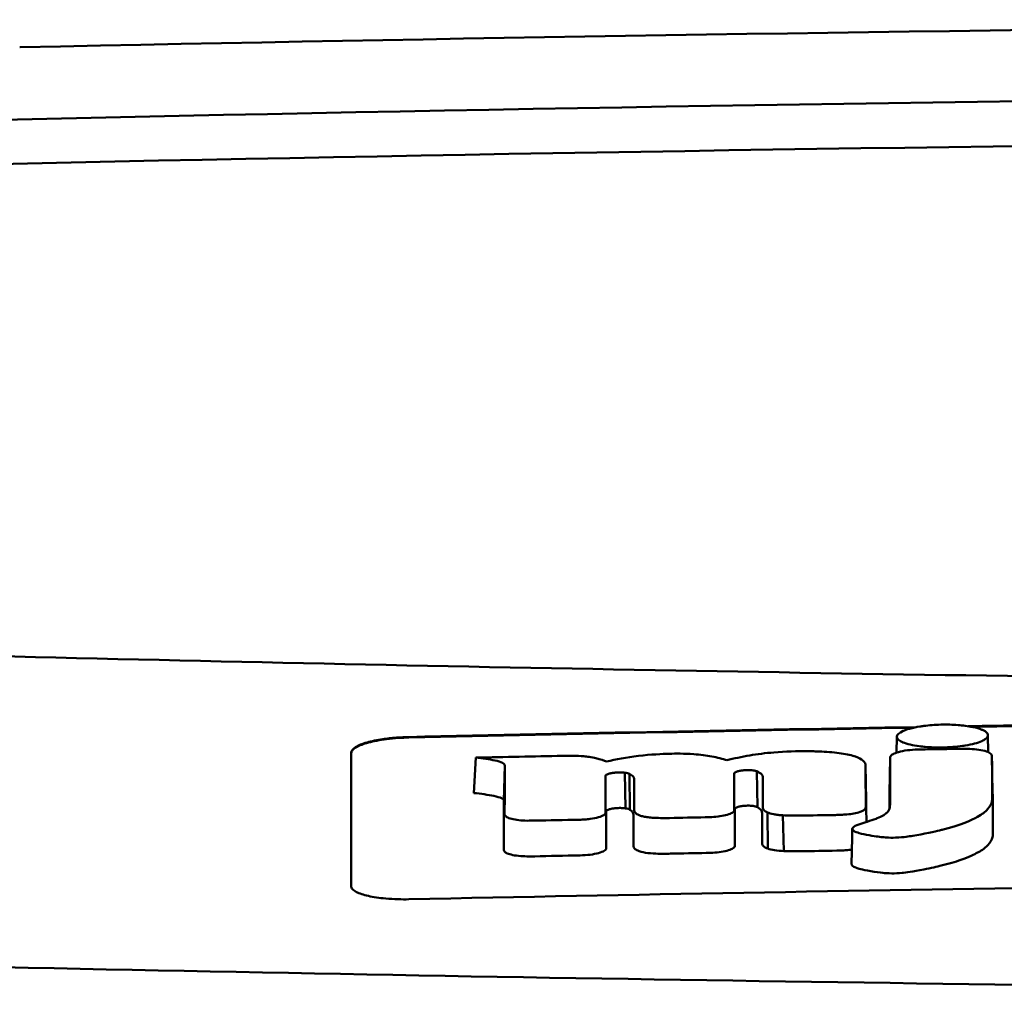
# Model space of a CAD drawing. Header units: millimetres. Extents: x 327 to 827, y 169 to 730.
# Tile 6 of 11: x 532 to 549, y 713 to 730. Entities that reach past the tile are written whole.
import ezdxf

# ---------------------------------------------------------------- set-up
doc = ezdxf.new("R2010")
doc.units = ezdxf.units.MM
doc.layers.add('Visible (ISO)', color=7, linetype='Continuous', lineweight=50)

msp = doc.modelspace()

# ---------------------------------------------------------------- linework, layer by layer
at = {"layer": 'Visible (ISO)'}
for p, q in [((531.612, 729.127), (531.62, 729.127)), ((546.803, 716.912), (546.809, 717.187)), ((548.385, 717.213), (548.391, 716.919)), ((542.871, 716.892), (542.861, 716.892)), ((539.482, 716.212), (539.512, 716.825)), ((546.678, 716.207), (546.69, 716.819)), ((548.467, 716.233), (548.455, 716.844)), ((540.002, 716.075), (540.015, 716.687)), ((541.945, 716.567), (541.948, 716.567)), ((542.106, 715.946), (542.093, 716.564)), ((542.108, 715.945), (542.095, 716.564)), ((542.182, 715.923), (542.176, 716.544)), ((543.989, 716.547), (543.989, 716.548)), ((544.392, 715.967), (544.381, 716.588)), ((546.278, 716.083), (546.266, 716.695)), ((541.959, 715.951), (541.962, 715.951)), ((544.001, 715.933), (544.001, 715.934)), ((544.57, 715.25), (544.569, 715.874)), ((544.849, 715.206), (544.831, 715.826))]:
    msp.add_line(p, q, dxfattribs=at)
for centre, major_axis, ratio, start_param, end_param in [((576.746, 700.381), (250.217, -0.007), 0.116796, 1.571075, 1.752137), ((576.9, 703.372), (225.492, 0.002), 0.110939, 1.570719, 1.791596), ((576.922, 703.341), (-227.223, 0), 0.106767, 4.71241, 4.92951), ((2678.719, 609.842), (2131.91, -107.347), 0.004971, 3.131872, 3.14183), ((1423.297, 790.533), (876.488, 73.351), 0.007714, 3.140926, 3.156464), ((984.034, 833.52), (437.26, 116.305), 0.016372, 3.162905, 3.181731), ((-1054.968, 1091.61), (-1603.388, 374.365), 0.008684, 3.120399, 3.130225), ((547.462, 716.738), (20.307, 0.333), 0.011404, 1.54636, 1.583154), ((576.944, -1073.849), (-1794.464, 0), 0.998105, 4.73241, 4.73325), ((537.326, 715.151), (5.162, 1.321), 0.208752, 0.672627, 0.721389), ((438.082, 688.722), (-103.711, -27.966), 0.030011, 3.195969, 3.212241), ((472.9, 718.318), (68.92, -1.605), 0.017399, 0.035526, 0.081457), ((542.713, 715.274), (0.452, 0.007), 0.249026, 3.644233, 4.534786), ((543.935, 715.315), (0.0178, -0.0822), 0.794442, 1.154854, 1.308402)]:
    msp.add_ellipse(centre, major_axis=major_axis, ratio=ratio, start_param=start_param, end_param=end_param, dxfattribs=at)
for points, knots in [([(530.812, 718.592), (538.432, 718.405), (546.067, 718.265), (557.605, 718.124), (561.452, 718.088), (567.239, 718.053), (569.173, 718.044), (572.955, 718.032), (574.769, 718.029), (576.668, 718.028)], [0.000811, 0.000811, 0.000811, 0.000811, 2.334672, 2.334672, 3.49801, 3.49801, 4.08174, 4.08174, 4.638981, 4.638981, 4.638981, 4.638981]), ([(547.203, 717.363), (547.228, 717.367), (547.252, 717.371), (547.368, 717.386), (547.466, 717.393), (547.577, 717.396), (547.587, 717.396), (547.597, 717.396)], [0.56979725, 0.56979725, 0.56979725, 0.56979725, 0.57641934, 0.57641934, 0.60538821, 0.60538821, 0.608138, 0.608138, 0.608138, 0.608138]), ([(547.597, 717.396), (547.678, 717.398), (547.771, 717.396), (547.909, 717.386), (547.95, 717.381), (547.991, 717.376)], [0.20935443, 0.20935443, 0.20935443, 0.20935443, 0.23138469, 0.23138469, 0.24081303, 0.24081303, 0.24081303, 0.24081303]), ([(546.915, 717.286), (546.944, 717.299), (546.981, 717.313), (547.087, 717.342), (547.148, 717.354), (547.203, 717.363)], [0.54383531, 0.54383531, 0.54383531, 0.54383531, 0.55538596, 0.55538596, 0.56979725, 0.56979725, 0.56979725, 0.56979725]), ([(547.991, 717.376), (548.037, 717.37), (548.081, 717.363), (548.188, 717.341), (548.239, 717.325), (548.279, 717.309)], [0.24081303, 0.24081303, 0.24081303, 0.24081303, 0.25152963, 0.25152963, 0.26878639, 0.26878639, 0.26878639, 0.26878639]), ([(548.279, 717.309), (548.287, 717.305), (548.295, 717.302), (548.351, 717.275), (548.377, 717.25), (548.385, 717.22), (548.385, 717.216), (548.385, 717.212)], [0.26878639, 0.26878639, 0.26878639, 0.26878639, 0.27236042, 0.27236042, 0.29605283, 0.29605283, 0.29977178, 0.29977178, 0.29977178, 0.29977178]), ([(537.356, 716.91), (537.356, 716.943), (537.382, 716.976), (537.478, 717.037), (537.545, 717.064), (537.707, 717.11), (537.799, 717.13), (537.976, 717.156), (538.056, 717.165), (538.21, 717.177), (538.283, 717.181), (538.356, 717.182)], [0.000001, 0.000001, 0.000001, 0.000001, 0.0401815, 0.0401815, 0.0773555, 0.0773555, 0.111928, 0.111928, 0.1374241, 0.1374241, 0.1594038, 0.1594038, 0.1594038, 0.1594038]), ([(537.356, 716.9), (537.356, 716.918), (537.364, 716.936), (537.394, 716.972), (537.417, 716.99), (537.498, 717.035), (537.567, 717.062), (537.743, 717.109), (537.851, 717.129), (538.036, 717.153), (538.105, 717.16), (538.236, 717.169), (538.296, 717.171), (538.356, 717.173)], [0.000001, 0.000001, 0.000001, 0.000001, 0.0217943, 0.0217943, 0.0441477, 0.0441477, 0.0807582, 0.0807582, 0.1194179, 0.1194179, 0.1413053, 0.1413053, 0.159337, 0.159337, 0.159337, 0.159337]), ([(548.385, 717.212), (548.385, 717.19), (548.372, 717.168), (548.324, 717.134), (548.304, 717.122), (548.28, 717.111)], [0.29977178, 0.29977178, 0.29977178, 0.29977178, 0.3191873, 0.3191873, 0.32886275, 0.32886275, 0.32886275, 0.32886275]), ([(537.356, 714.599), (537.356, 715.042), (537.356, 715.483), (537.356, 715.927), (537.356, 716.255), (537.356, 716.582), (537.356, 716.91)], [0, 0, 0, 0, 5.438666, 5.438666, 5.438666, 9.461667, 9.461667, 9.461667, 9.461667]), ([(542.861, 716.892), (542.743, 716.888), (542.552, 716.88), (542.123, 716.83), (541.94, 716.797), (541.778, 716.757)], [-0.1386449, -0.1386449, -0.1386449, -0.1386449, -0.0667172, -0.0667172, 0, 0, 0, 0]), ([(543.865, 716.779), (543.79, 716.805), (543.702, 716.827), (543.507, 716.863), (543.404, 716.876), (543.121, 716.896), (542.967, 716.895), (542.871, 716.892)], [-0.2770651, -0.2770651, -0.2770651, -0.2770651, -0.2356097, -0.2356097, -0.1978033, -0.1978033, -0.1405425, -0.1405425, -0.1405425, -0.1405425]), ([(545.368, 716.934), (545.339, 716.934), (545.311, 716.935), (545.079, 716.939), (544.877, 716.932), (544.53, 716.903), (544.39, 716.885), (544.116, 716.839), (543.985, 716.811), (543.865, 716.779)], [-0.1668809, -0.1668809, -0.1668809, -0.1668809, -0.1584518, -0.1584518, -0.0966679, -0.0966679, -0.0505514, -0.0505514, 0, 0, 0, 0]), ([(546.264, 716.707), (546.256, 716.736), (546.236, 716.765), (546.161, 716.816), (546.111, 716.838), (545.967, 716.879), (545.874, 716.896), (545.656, 716.921), (545.536, 716.928), (545.418, 716.932)], [-0.3006219, -0.3006219, -0.3006219, -0.3006219, -0.2681937, -0.2681937, -0.2390981, -0.2390981, -0.2061369, -0.2061369, -0.1717789, -0.1717789, -0.1717789, -0.1717789]), ([(547.17, 716.965), (547.108, 716.963), (547.047, 716.959), (546.932, 716.944), (546.879, 716.934), (546.796, 716.911), (546.765, 716.899), (546.719, 716.875), (546.705, 716.862), (546.698, 716.849)], [-0.07038308, -0.07038308, -0.07038308, -0.07038308, -0.05171901, -0.05171901, -0.03231276, -0.03231276, -0.01570023, -0.01570023, 0, 0, 0, 0]), ([(547.208, 716.966), (547.201, 716.965), (547.195, 716.965), (547.183, 716.965), (547.177, 716.965), (547.17, 716.965)], [-0.00371697, -0.00371697, -0.00371697, -0.00371697, -0.001858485, -0.001858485, 0, 0, 0, 0]), ([(547.991, 717.034), (547.974, 717.032), (547.958, 717.029), (547.889, 717.02), (547.833, 717.014), (547.716, 717.005), (547.657, 717.003), (547.597, 717.002), (547.493, 717), (547.394, 717.003), (547.272, 717.014), (547.238, 717.017), (547.203, 717.021)], [0.35782816, 0.35782816, 0.35782816, 0.35782816, 0.36290873, 0.36290873, 0.38071021, 0.38071021, 0.39878358, 0.39878358, 0.39878358, 0.42985818, 0.42985818, 0.43932148, 0.43932148, 0.43932148, 0.43932148]), ([(548.442, 716.883), (548.432, 716.897), (548.412, 716.91), (548.352, 716.936), (548.311, 716.947), (548.216, 716.964), (548.165, 716.97), (548.06, 716.977), (548.008, 716.979), (547.955, 716.978)], [-0.06978878, -0.06978878, -0.06978878, -0.06978878, -0.05239411, -0.05239411, -0.03314186, -0.03314186, -0.01591655, -0.01591655, 0, 0, 0, 0]), ([(539.512, 716.825), (539.629, 716.812), (539.751, 716.796), (539.898, 716.764), (539.945, 716.75), (539.99, 716.726), (540, 716.719), (540.009, 716.707), (540.014, 716.698), (540.015, 716.687)], [-0.2159558, -0.2159558, -0.2159558, -0.2159558, -0.105326, -0.105326, -0.0420287, -0.0420287, -0.0138033, -0.0138033, 0, 0, 0, 0]), ([(541.475, 716.838), (541.45, 716.841), (541.42, 716.845), (541.324, 716.853), (541.259, 716.856), (541.192, 716.856)], [-0.03137982, -0.03137982, -0.03137982, -0.03137982, -0.02006966, -0.02006966, 0, 0, 0, 0]), ([(546.048, 715.615), (546.038, 715.606), (546.034, 715.597), (546.037, 715.577), (546.047, 715.568), (546.08, 715.542), (546.124, 715.527), (546.255, 715.488), (546.41, 715.467), (546.567, 715.445), (546.609, 715.442), (546.678, 715.438), (546.73, 715.437), (546.861, 715.441), (546.928, 715.449), (547.008, 715.459), (547.048, 715.465), (547.27, 715.501), (547.476, 715.549), (547.57, 715.571), (547.59, 715.575), (547.913, 715.656), (548.103, 715.744), (548.282, 715.843), (548.339, 715.886), (548.423, 715.978), (548.446, 716.025), (548.457, 716.087), (548.458, 716.101), (548.458, 716.138), (548.457, 716.398), (548.455, 716.844)], [-4.676688, -4.676688, -4.676688, -4.676688, -4.675904, -4.675904, -4.674974, -4.674974, -4.671817, -4.671817, -4.660677, -4.660677, -4.647032, -4.647032, -4.608842, -4.608842, -4.553099, -4.553099, -4.499156, -4.499156, -4.229728, -4.229728, -4.140787, -4.140787, -2.835256, -2.835256, -1.875515, -1.875515, -0.862737, -0.862737, -0.545368, -0.545368, 0, 0, 0, 0]), ([(546.69, 716.819), (546.69, 716.612), (546.69, 716.405), (546.689, 716.147), (546.689, 716.095), (546.689, 716.026), (546.689, 716.008), (546.687, 715.966), (546.683, 715.94), (546.66, 715.9), (546.653, 715.89), (546.643, 715.879), (546.643, 715.878), (546.642, 715.878)], [-1.166686, -1.166686, -1.166686, -1.166686, -0.464273, -0.464273, -0.288528, -0.288528, -0.228277, -0.228277, -0.144624, -0.144624, -0.115228, -0.115228, -0.113333, -0.113333, -0.113333, -0.113333]), ([(546.698, 716.849), (546.695, 716.844), (546.694, 716.839), (546.691, 716.829), (546.69, 716.824), (546.69, 716.819)], [-0.0124181, -0.0124181, -0.0124181, -0.0124181, -0.00620912, -0.00620912, 0, 0, 0, 0]), ([(548.455, 716.844), (548.455, 716.85), (548.454, 716.857), (548.45, 716.87), (548.446, 716.877), (548.442, 716.883)], [-0.01632771, -0.01632771, -0.01632771, -0.01632771, -0.00807771, -0.00807771, 0, 0, 0, 0]), ([(541.761, 716.511), (541.763, 716.517), (541.769, 716.524), (541.79, 716.537), (541.807, 716.543), (541.845, 716.553), (541.863, 716.557), (541.903, 716.563), (541.924, 716.565), (541.945, 716.567)], [-0.03055807, -0.03055807, -0.03055807, -0.03055807, -0.02262898, -0.02262898, -0.01353981, -0.01353981, -0.00653226, -0.00653226, 0, 0, 0, 0]), ([(541.948, 716.567), (541.972, 716.569), (541.997, 716.57), (542.047, 716.569), (542.071, 716.567), (542.093, 716.564)], [-0.01504723, -0.01504723, -0.01504723, -0.01504723, -0.0076813, -0.0076813, 0, 0, 0, 0]), ([(542.093, 716.564), (542.093, 716.564), (542.094, 716.564), (542.094, 716.564), (542.095, 716.564), (542.095, 716.564)], [-0.0002682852, -0.0002682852, -0.0002682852, -0.0002682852, -0.0001341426, -0.0001341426, 0, 0, 0, 0]), ([(542.095, 716.564), (542.112, 716.562), (542.127, 716.559), (542.154, 716.552), (542.166, 716.548), (542.176, 716.544)], [-0.01202595, -0.01202595, -0.01202595, -0.01202595, -0.00617462, -0.00617462, 0, 0, 0, 0]), ([(542.176, 716.544), (542.201, 716.532), (542.226, 716.517), (542.252, 716.485), (542.257, 716.472), (542.257, 716.458)], [-0.03992932, -0.03992932, -0.03992932, -0.03992932, -0.01685313, -0.01685313, 0, 0, 0, 0]), ([(543.989, 716.548), (543.989, 716.553), (543.992, 716.558), (544.001, 716.567), (544.009, 716.572), (544.025, 716.58), (544.033, 716.582), (544.057, 716.59), (544.075, 716.594), (544.114, 716.601), (544.134, 716.604), (544.155, 716.606)], [-0.02992686, -0.02992686, -0.02992686, -0.02992686, -0.02418642, -0.02418642, -0.01807434, -0.01807434, -0.01392338, -0.01392338, -0.00671718, -0.00671718, 0, 0, 0, 0]), ([(544.155, 716.606), (544.17, 716.607), (544.186, 716.608), (544.217, 716.609), (544.233, 716.609), (544.266, 716.608), (544.282, 716.607), (544.313, 716.604), (544.326, 716.602), (544.338, 716.6)], [-0.01955689, -0.01955689, -0.01955689, -0.01955689, -0.01485499, -0.01485499, -0.01008754, -0.01008754, -0.00490608, -0.00490608, 0, 0, 0, 0]), ([(544.338, 716.6), (544.347, 716.598), (544.354, 716.596), (544.369, 716.592), (544.375, 716.59), (544.381, 716.588)], [-0.006796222, -0.006796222, -0.006796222, -0.006796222, -0.003434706, -0.003434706, 0, 0, 0, 0]), ([(544.381, 716.588), (544.399, 716.58), (544.415, 716.572), (544.444, 716.555), (544.456, 716.546), (544.478, 716.522), (544.484, 716.508), (544.484, 716.493)], [-0.04141837, -0.04141837, -0.04141837, -0.04141837, -0.03042196, -0.03042196, -0.01813781, -0.01813781, 0, 0, 0, 0]), ([(541.759, 716.497), (541.759, 716.499), (541.759, 716.501), (541.76, 716.506), (541.76, 716.508), (541.761, 716.511)], [-0.005600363, -0.005600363, -0.005600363, -0.005600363, -0.002800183, -0.002800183, 0, 0, 0, 0]), ([(539.482, 716.212), (539.601, 716.199), (539.727, 716.182), (539.879, 716.15), (539.928, 716.136), (539.974, 716.113), (539.985, 716.106), (539.995, 716.094), (540.001, 716.085), (540.002, 716.075)], [-0.1886698, -0.1886698, -0.1886698, -0.1886698, -0.0911326, -0.0911326, -0.0367802, -0.0367802, -0.0129551, -0.0129551, 0, 0, 0, 0]), ([(546.023, 714.979), (546.023, 714.977), (546.023, 714.976), (546.023, 714.972), (546.025, 714.964), (546.047, 714.943), (546.066, 714.93), (546.134, 714.904), (546.195, 714.884), (546.435, 714.845), (546.516, 714.835), (546.603, 714.825), (546.653, 714.821), (546.779, 714.82), (546.839, 714.823), (546.965, 714.835), (547.076, 714.848), (547.394, 714.912), (547.513, 714.939), (547.704, 714.985), (547.817, 715.018), (548.056, 715.103), (548.151, 715.151), (548.251, 715.204), (548.326, 715.248), (548.428, 715.354), (548.454, 715.401), (548.469, 715.467), (548.469, 715.479), (548.471, 715.553), (548.469, 715.615), (548.468, 715.862), (548.468, 716.048), (548.467, 716.233)], [-1.208321, -1.208321, -1.208321, -1.208321, -1.111902, -1.111902, -0.905637, -0.905637, -0.746423, -0.746423, -0.659222, -0.659222, -0.617445, -0.617445, -0.585347, -0.585347, -0.554872, -0.554872, -0.520248, -0.520248, -0.499861, -0.499861, -0.459593, -0.459593, -0.4035, -0.4035, -0.354802, -0.354802, -0.317144, -0.317144, -0.30253, -0.30253, -0.226738, -0.226738, 0, 0, 0, 0]), ([(541.311, 715.749), (541.342, 715.75), (541.372, 715.751), (541.434, 715.756), (541.466, 715.759), (541.549, 715.771), (541.598, 715.78), (541.678, 715.804), (541.71, 715.817), (541.751, 715.844), (541.761, 715.858), (541.761, 715.872)], [-0.07213826, -0.07213826, -0.07213826, -0.07213826, -0.06285871, -0.06285871, -0.05297585, -0.05297585, -0.03500281, -0.03500281, -0.01704041, -0.01704041, 0, 0, 0, 0]), ([(541.773, 715.896), (541.774, 715.902), (541.779, 715.908), (541.798, 715.92), (541.811, 715.925), (541.846, 715.936), (541.867, 715.94), (541.911, 715.947), (541.935, 715.949), (541.959, 715.951)], [-0.03056509, -0.03056509, -0.03056509, -0.03056509, -0.02315572, -0.02315572, -0.01522783, -0.01522783, -0.00732017, -0.00732017, 0, 0, 0, 0]), ([(541.962, 715.951), (541.987, 715.953), (542.013, 715.953), (542.062, 715.951), (542.086, 715.949), (542.106, 715.946)], [-0.01522535, -0.01522535, -0.01522535, -0.01522535, -0.0075565, -0.0075565, 0, 0, 0, 0]), ([(542.106, 715.946), (542.107, 715.946), (542.107, 715.946), (542.108, 715.946), (542.108, 715.946), (542.108, 715.945)], [-0.0002734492, -0.0002734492, -0.0002734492, -0.0002734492, -0.0001367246, -0.0001367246, 0, 0, 0, 0]), ([(542.108, 715.945), (542.125, 715.943), (542.139, 715.94), (542.164, 715.932), (542.174, 715.928), (542.182, 715.923)], [-0.01231679, -0.01231679, -0.01231679, -0.01231679, -0.00622563, -0.00622563, 0, 0, 0, 0]), ([(542.182, 715.923), (542.192, 715.916), (542.201, 715.91), (542.217, 715.895), (542.224, 715.888), (542.24, 715.865), (542.244, 715.85), (542.244, 715.835)], [-0.03744041, -0.03744041, -0.03744041, -0.03744041, -0.02842208, -0.02842208, -0.01879918, -0.01879918, 0, 0, 0, 0]), ([(542.256, 715.913), (542.256, 715.9), (542.261, 715.887), (542.282, 715.862), (542.298, 715.849), (542.32, 715.838)], [-0.03237121, -0.03237121, -0.03237121, -0.03237121, -0.01625604, -0.01625604, 0, 0, 0, 0]), ([(543.601, 715.795), (543.651, 715.798), (543.699, 715.802), (543.79, 715.816), (543.833, 715.825), (543.906, 715.846), (543.936, 715.858), (543.977, 715.884), (543.988, 715.897), (543.99, 715.909)], [-0.06382121, -0.06382121, -0.06382121, -0.06382121, -0.04876084, -0.04876084, -0.03277152, -0.03277152, -0.01585483, -0.01585483, 0, 0, 0, 0]), ([(543.99, 715.909), (543.99, 715.912), (543.991, 715.914), (543.991, 715.918), (543.991, 715.92), (543.991, 715.922)], [-0.005096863, -0.005096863, -0.005096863, -0.005096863, -0.00254843, -0.00254843, 0, 0, 0, 0]), ([(544.001, 715.934), (544.001, 715.94), (544.005, 715.946), (544.02, 715.958), (544.032, 715.964), (544.064, 715.974), (544.083, 715.979), (544.127, 715.986), (544.149, 715.989), (544.173, 715.991)], [-0.03003381, -0.03003381, -0.03003381, -0.03003381, -0.02291426, -0.02291426, -0.0153026, -0.0153026, -0.00735305, -0.00735305, 0, 0, 0, 0]), ([(544.173, 715.991), (544.189, 715.992), (544.206, 715.993), (544.239, 715.993), (544.256, 715.993), (544.288, 715.991), (544.304, 715.989), (544.331, 715.986), (544.344, 715.983), (544.354, 715.981)], [-0.0198792, -0.0198792, -0.0198792, -0.0198792, -0.01493589, -0.01493589, -0.00986287, -0.00986287, -0.00482334, -0.00482334, 0, 0, 0, 0]), ([(544.354, 715.981), (544.362, 715.979), (544.369, 715.976), (544.382, 715.972), (544.387, 715.969), (544.392, 715.967)], [-0.007017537, -0.007017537, -0.007017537, -0.007017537, -0.003544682, -0.003544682, 0, 0, 0, 0]), ([(544.392, 715.967), (544.404, 715.959), (544.415, 715.952), (544.436, 715.936), (544.445, 715.928), (544.466, 715.903), (544.472, 715.886), (544.472, 715.869)], [-0.04184917, -0.04184917, -0.04184917, -0.04184917, -0.03190704, -0.03190704, -0.02101076, -0.02101076, 0, 0, 0, 0]), ([(544.484, 715.96), (544.484, 715.945), (544.491, 715.93), (544.519, 715.901), (544.54, 715.887), (544.569, 715.874)], [-0.03713255, -0.03713255, -0.03713255, -0.03713255, -0.01850358, -0.01850358, 0, 0, 0, 0]), ([(544.569, 715.874), (544.596, 715.863), (544.631, 715.852), (544.697, 715.84), (544.722, 715.836), (544.775, 715.83), (544.803, 715.827), (544.831, 715.826)], [-0.03490258, -0.03490258, -0.03490258, -0.03490258, -0.01807201, -0.01807201, -0.00892925, -0.00892925, 0, 0, 0, 0]), ([(545.908, 715.838), (545.952, 715.842), (545.995, 715.846), (546.075, 715.859), (546.113, 715.867), (546.179, 715.886), (546.207, 715.898), (546.247, 715.921), (546.259, 715.933), (546.264, 715.945)], [-0.05821795, -0.05821795, -0.05821795, -0.05821795, -0.04453926, -0.04453926, -0.03017797, -0.03017797, -0.01468996, -0.01468996, 0, 0, 0, 0]), ([(546.264, 715.945), (546.265, 715.949), (546.266, 715.953), (546.268, 715.962), (546.268, 715.966), (546.268, 715.97)], [-0.01029059, -0.01029059, -0.01029059, -0.01029059, -0.0051453, -0.0051453, 0, 0, 0, 0]), ([(540.013, 715.847), (540.013, 715.843), (540.013, 715.839), (540.016, 715.83), (540.018, 715.825), (540.02, 715.821)], [-0.01079552, -0.01079552, -0.01079552, -0.01079552, -0.00539778, -0.00539778, 0, 0, 0, 0]), ([(540.02, 715.821), (540.027, 715.809), (540.043, 715.797), (540.091, 715.775), (540.124, 715.765), (540.202, 715.749), (540.246, 715.742), (540.34, 715.734), (540.388, 715.732), (540.438, 715.733)], [-0.06226453, -0.06226453, -0.06226453, -0.06226453, -0.04680156, -0.04680156, -0.03060505, -0.03060505, -0.01479139, -0.01479139, 0, 0, 0, 0]), ([(540.438, 715.733), (540.453, 715.733), (540.469, 715.733), (540.501, 715.733), (540.517, 715.733), (540.533, 715.734)], [-0.009512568, -0.009512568, -0.009512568, -0.009512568, -0.004756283, -0.004756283, 0, 0, 0, 0]), ([(542.32, 715.838), (542.334, 715.831), (542.35, 715.824), (542.389, 715.812), (542.412, 715.807), (542.463, 715.797), (542.492, 715.792), (542.555, 715.785), (542.587, 715.783), (542.62, 715.781)], [-0.04047569, -0.04047569, -0.04047569, -0.04047569, -0.03078986, -0.03078986, -0.02099526, -0.02099526, -0.01033367, -0.01033367, 0, 0, 0, 0]), ([(542.62, 715.781), (542.66, 715.78), (542.7, 715.779), (542.784, 715.778), (542.827, 715.778), (542.871, 715.779)], [-0.02531279, -0.02531279, -0.02531279, -0.02531279, -0.01297939, -0.01297939, 0, 0, 0, 0]), ([(543.488, 715.791), (543.507, 715.791), (543.526, 715.792), (543.564, 715.793), (543.583, 715.794), (543.601, 715.795)], [-0.0114105, -0.0114105, -0.0114105, -0.0114105, -0.00570516, -0.00570516, 0, 0, 0, 0]), ([(544.831, 715.826), (544.877, 715.823), (544.925, 715.821), (545.024, 715.82), (545.075, 715.82), (545.127, 715.821)], [-0.0300443, -0.0300443, -0.0300443, -0.0300443, -0.01549239, -0.01549239, 0, 0, 0, 0]), ([(545.744, 715.831), (545.772, 715.832), (545.8, 715.833), (545.855, 715.835), (545.881, 715.837), (545.908, 715.838)], [-0.01653626, -0.01653626, -0.01653626, -0.01653626, -0.00805828, -0.00805828, 0, 0, 0, 0]), ([(546.595, 715.837), (546.588, 715.833), (546.58, 715.828), (546.543, 715.806), (546.508, 715.79), (546.46, 715.772), (546.454, 715.769), (546.448, 715.767)], [-0.0924749, -0.0924749, -0.0924749, -0.0924749, -0.08684232, -0.08684232, -0.06779801, -0.06779801, -0.06501187, -0.06501187, -0.06501187, -0.06501187]), ([(540, 715.228), (540, 715.223), (540.001, 715.219), (540.003, 715.21), (540.006, 715.206), (540.008, 715.201)], [-0.0108334, -0.0108334, -0.0108334, -0.0108334, -0.00541667, -0.00541667, 0, 0, 0, 0]), ([(540.008, 715.201), (540.017, 715.189), (540.033, 715.177), (540.083, 715.156), (540.116, 715.146), (540.195, 715.13), (540.241, 715.123), (540.338, 715.116), (540.387, 715.114), (540.437, 715.114)], [-0.06287209, -0.06287209, -0.06287209, -0.06287209, -0.04741614, -0.04741614, -0.03128097, -0.03128097, -0.01509077, -0.01509077, 0, 0, 0, 0]), ([(541.319, 715.131), (541.379, 715.133), (541.439, 715.137), (541.549, 715.151), (541.599, 715.161), (541.682, 715.184), (541.716, 715.197), (541.761, 715.225), (541.773, 715.241), (541.773, 715.256)], [-0.07286259, -0.07286259, -0.07286259, -0.07286259, -0.05472391, -0.05472391, -0.03663002, -0.03663002, -0.01845307, -0.01845307, 0, 0, 0, 0]), ([(542.244, 715.289), (542.244, 715.276), (542.25, 715.262), (542.274, 715.237), (542.293, 715.225), (542.318, 715.214)], [-0.03246794, -0.03246794, -0.03246794, -0.03246794, -0.01597633, -0.01597633, 0, 0, 0, 0]), ([(543.619, 715.178), (543.67, 715.181), (543.718, 715.186), (543.811, 715.2), (543.853, 715.21), (543.925, 715.231), (543.953, 715.244), (543.991, 715.269), (544.001, 715.282), (544.002, 715.294)], [-0.0640319, -0.0640319, -0.0640319, -0.0640319, -0.04854057, -0.04854057, -0.03215829, -0.03215829, -0.01553999, -0.01553999, 0, 0, 0, 0]), ([(544.472, 715.335), (544.472, 715.32), (544.48, 715.305), (544.512, 715.276), (544.537, 715.262), (544.57, 715.25)], [-0.0372834, -0.0372834, -0.0372834, -0.0372834, -0.01872605, -0.01872605, 0, 0, 0, 0]), ([(544.57, 715.25), (544.602, 715.238), (544.643, 715.228), (544.738, 715.213), (544.792, 715.208), (544.849, 715.206)], [-0.03526634, -0.03526634, -0.03526634, -0.03526634, -0.01757225, -0.01757225, 0, 0, 0, 0]), ([(544.849, 715.206), (544.9, 715.204), (544.95, 715.203), (545.05, 715.202), (545.099, 715.203), (545.148, 715.203)], [-0.03019579, -0.03019579, -0.03019579, -0.03019579, -0.01472022, -0.01472022, 0, 0, 0, 0]), ([(545.766, 715.214), (545.794, 715.215), (545.822, 715.216), (545.876, 715.218), (545.903, 715.22), (545.93, 715.222)], [-0.016514, -0.016514, -0.016514, -0.016514, -0.00818773, -0.00818773, 0, 0, 0, 0]), ([(540.437, 715.114), (540.453, 715.114), (540.469, 715.114), (540.501, 715.115), (540.518, 715.115), (540.534, 715.115)], [-0.009658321, -0.009658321, -0.009658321, -0.009658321, -0.004898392, -0.004898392, 0, 0, 0, 0]), ([(542.634, 715.162), (542.677, 715.161), (542.72, 715.161), (542.804, 715.16), (542.846, 715.161), (542.887, 715.162)], [-0.02544983, -0.02544983, -0.02544983, -0.02544983, -0.01243766, -0.01243766, 0, 0, 0, 0]), ([(543.506, 715.173), (543.525, 715.174), (543.544, 715.174), (543.582, 715.176), (543.6, 715.177), (543.619, 715.178)], [-0.01137431, -0.01137431, -0.01137431, -0.01137431, -0.00564762, -0.00564762, 0, 0, 0, 0]), ([(561.485, 714.714), (557.64, 714.682), (553.798, 714.637), (546.087, 714.522), (542.223, 714.453), (538.356, 714.371)], [0.000001, 0.000001, 0.000001, 0.000001, 1.153366, 1.153366, 2.313577, 2.313577, 2.313577, 2.313577]), ([(538.356, 714.371), (538.292, 714.37), (538.228, 714.37), (538.092, 714.374), (538.021, 714.378), (537.84, 714.394), (537.739, 714.409), (537.567, 714.448), (537.497, 714.471), (537.417, 714.513), (537.394, 714.53), (537.363, 714.564), (537.356, 714.581), (537.356, 714.599)], [0.000001, 0.000001, 0.000001, 0.000001, 0.0191896, 0.0191896, 0.0415785, 0.0415785, 0.0784246, 0.0784246, 0.1148802, 0.1148802, 0.1371153, 0.1371153, 0.158789, 0.158789, 0.158789, 0.158789]), ([(576.591, 712.708), (566.905, 712.71), (557.227, 712.777), (537.898, 713.042), (528.269, 713.241), (518.764, 713.505)], [0.032666, 0.032666, 0.032666, 0.032666, 2.938218, 2.938218, 5.868286, 5.868286, 5.868286, 5.868286])]:
    msp.add_open_spline(points, degree=3, knots=knots, dxfattribs=at)
for points in [[(538.356, 717.182), (541.287, 717.247), (544.217, 717.304), (547.148, 717.354)], [(538.356, 717.173), (541.27, 717.237), (544.182, 717.293), (547.095, 717.343)], [(548.044, 717.369), (548.369, 717.374), (548.693, 717.379), (549.018, 717.384)], [(548.098, 717.36), (548.391, 717.364), (548.684, 717.369), (548.977, 717.374)], [(545.418, 716.932), (545.401, 716.933), (545.385, 716.933), (545.368, 716.934)], [(540.015, 716.687), (540.014, 716.407), (540.014, 716.127), (540.013, 715.847)], [(543.991, 715.922), (543.99, 716.13), (543.99, 716.339), (543.989, 716.547)], [(546.266, 716.695), (546.265, 716.699), (546.265, 716.703), (546.264, 716.707)], [(546.268, 715.97), (546.267, 716.212), (546.267, 716.453), (546.266, 716.695)], [(541.761, 715.872), (541.76, 716.08), (541.76, 716.289), (541.759, 716.497)], [(542.257, 716.458), (542.256, 716.277), (542.256, 716.095), (542.256, 715.913)], [(544.484, 716.493), (544.484, 716.315), (544.484, 716.138), (544.484, 715.96)], [(546.678, 716.207), (546.678, 716.116), (546.678, 716.026), (546.678, 715.935)], [(540.002, 716.075), (540.002, 715.793), (540.001, 715.51), (540, 715.228)], [(546.279, 715.711), (546.279, 715.835), (546.278, 715.959), (546.278, 716.083)], [(541.771, 715.882), (541.771, 715.886), (541.772, 715.891), (541.773, 715.896)], [(541.773, 715.256), (541.772, 715.464), (541.772, 715.673), (541.771, 715.882)], [(544.003, 715.307), (544.003, 715.516), (544.002, 715.724), (544.001, 715.933)], [(544.472, 715.869), (544.472, 715.691), (544.472, 715.513), (544.472, 715.335)], [(546.642, 715.878), (546.634, 715.869), (546.62, 715.855), (546.595, 715.837)], [(540.533, 715.734), (540.788, 715.739), (541.043, 715.744), (541.299, 715.749)], [(541.299, 715.749), (541.303, 715.749), (541.307, 715.749), (541.311, 715.749)], [(542.244, 715.835), (542.244, 715.653), (542.244, 715.471), (542.244, 715.289)], [(542.871, 715.779), (543.076, 715.783), (543.282, 715.787), (543.488, 715.791)], [(545.127, 715.821), (545.332, 715.824), (545.538, 715.828), (545.744, 715.831)], [(546.292, 715.715), (546.243, 715.699), (546.195, 715.684), (546.151, 715.669)], [(546.448, 715.767), (546.398, 715.749), (546.346, 715.732), (546.292, 715.715)], [(546.023, 714.979), (546.027, 715.183), (546.031, 715.388), (546.035, 715.592)], [(546.151, 715.669), (546.1, 715.651), (546.064, 715.633), (546.048, 715.615)], [(545.148, 715.203), (545.353, 715.207), (545.561, 715.211), (545.766, 715.214)], [(545.93, 715.222), (545.964, 715.225), (545.997, 715.228), (546.028, 715.233)], [(540.534, 715.115), (540.791, 715.121), (541.05, 715.126), (541.307, 715.131)], [(541.307, 715.131), (541.311, 715.131), (541.315, 715.131), (541.319, 715.131)], [(542.887, 715.162), (543.093, 715.166), (543.3, 715.169), (543.506, 715.173)]]:
    msp.add_open_spline(points, degree=3, dxfattribs=at)

doc.saveas('drawing.dxf')
